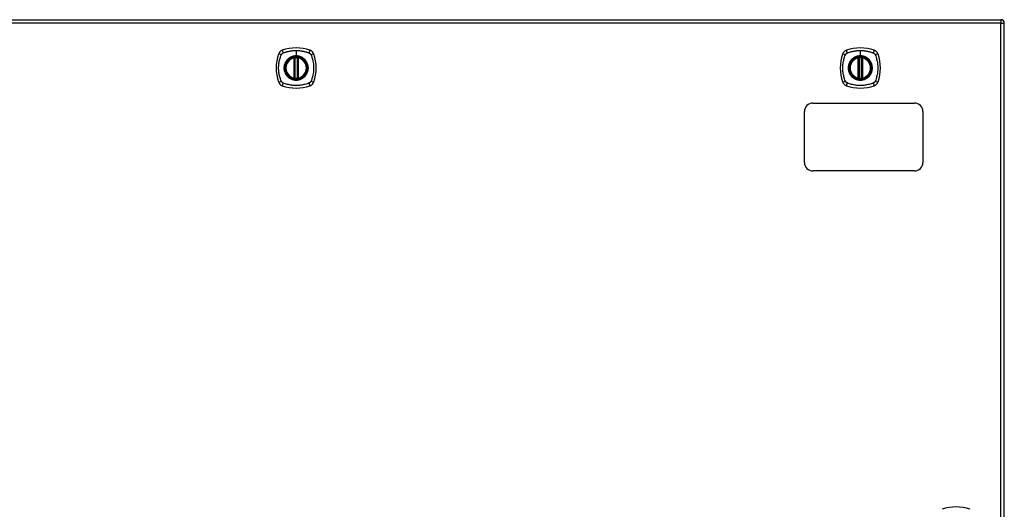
# Model space of a CAD drawing. Header units: inches. Extents: x 12 to 399, y 35 to 188.
# Tile 172 of 191: x 142 to 171, y 115 to 130. Entities that reach past the tile are written whole.
import ezdxf

# ---------------------------------------------------------------- set-up
doc = ezdxf.new("R2010")
doc.units = ezdxf.units.IN
doc.header["$MEASUREMENT"] = 0
doc.layers.add('Visible Edges(ANSI)', color=7, linetype='Continuous', lineweight=25)
doc.layers.add('Visible Tangent Edges(ANSI)', color=7, linetype='Continuous', lineweight=25)

msp = doc.modelspace()

# ---------------------------------------------------------------- linework, layer by layer
at = {"layer": 'Visible Edges(ANSI)'}
for p, q in [((129.488, 129.667), (171.093, 129.667)), ((171.192, 99.848), (171.192, 129.568)), ((150.231, 127.951), (150.231, 128.536)), ((150.251, 127.946), (150.251, 128.54)), ((150.33, 128.54), (150.33, 127.946)), ((150.349, 128.536), (150.349, 127.951)), ((166.883, 127.951), (166.883, 128.536)), ((166.902, 127.946), (166.902, 128.54)), ((166.981, 128.54), (166.981, 127.946)), ((167.001, 128.536), (167.001, 127.951)), ((165.54, 127.208), (168.54, 127.208)), ((165.29, 125.458), (165.29, 126.958)), ((168.79, 126.958), (168.79, 125.458)), ((168.54, 125.208), (165.54, 125.208))]:
    msp.add_line(p, q, dxfattribs=at)
at = {"layer": 'Visible Edges(ANSI)', "flags": 128}
for points in [[(150.262, 128.555), (150.26, 128.555), (150.258, 128.555), (150.257, 128.554), (150.255, 128.554), (150.254, 128.554), (150.252, 128.554), (150.251, 128.554), (150.249, 128.554), (150.248, 128.553), (150.247, 128.553), (150.245, 128.553), (150.244, 128.553), (150.243, 128.553), (150.242, 128.552), (150.241, 128.552), (150.24, 128.552), (150.24, 128.552), (150.239, 128.552), (150.238, 128.552), (150.238, 128.552), (150.238, 128.552), (150.237, 128.552), (150.237, 128.552), (150.237, 128.552)], [(150.343, 128.552), (150.343, 128.552), (150.343, 128.552), (150.343, 128.552), (150.343, 128.552), (150.342, 128.552), (150.342, 128.552), (150.341, 128.552), (150.34, 128.552), (150.339, 128.552), (150.338, 128.552), (150.337, 128.553), (150.336, 128.553), (150.335, 128.553), (150.334, 128.553), (150.332, 128.553), (150.331, 128.554), (150.33, 128.554), (150.328, 128.554), (150.327, 128.554), (150.325, 128.554), (150.324, 128.554), (150.322, 128.555), (150.32, 128.555), (150.319, 128.555)], [(166.913, 128.555), (166.911, 128.555), (166.91, 128.555), (166.908, 128.554), (166.907, 128.554), (166.905, 128.554), (166.904, 128.554), (166.902, 128.554), (166.901, 128.554), (166.899, 128.553), (166.898, 128.553), (166.897, 128.553), (166.896, 128.553), (166.895, 128.553), (166.894, 128.552), (166.893, 128.552), (166.892, 128.552), (166.891, 128.552), (166.89, 128.552), (166.89, 128.552), (166.889, 128.552), (166.889, 128.552), (166.889, 128.552), (166.889, 128.552), (166.889, 128.552)], [(166.995, 128.552), (166.995, 128.552), (166.995, 128.552), (166.994, 128.552), (166.994, 128.552), (166.994, 128.552), (166.993, 128.552), (166.992, 128.552), (166.992, 128.552), (166.991, 128.552), (166.99, 128.552), (166.989, 128.553), (166.988, 128.553), (166.987, 128.553), (166.985, 128.553), (166.984, 128.553), (166.983, 128.554), (166.981, 128.554), (166.98, 128.554), (166.978, 128.554), (166.977, 128.554), (166.975, 128.554), (166.974, 128.555), (166.972, 128.555), (166.97, 128.555)], [(150.237, 127.935), (150.237, 127.935), (150.237, 127.935), (150.238, 127.935), (150.238, 127.935), (150.238, 127.935), (150.239, 127.934), (150.24, 127.934), (150.24, 127.934), (150.241, 127.934), (150.242, 127.934), (150.243, 127.934), (150.244, 127.934), (150.245, 127.933), (150.247, 127.933), (150.248, 127.933), (150.249, 127.933), (150.251, 127.933), (150.252, 127.933), (150.254, 127.932), (150.255, 127.932), (150.257, 127.932), (150.258, 127.932), (150.26, 127.932), (150.262, 127.932)], [(150.319, 127.932), (150.32, 127.932), (150.322, 127.932), (150.324, 127.932), (150.325, 127.932), (150.327, 127.932), (150.328, 127.933), (150.33, 127.933), (150.331, 127.933), (150.332, 127.933), (150.334, 127.933), (150.335, 127.933), (150.336, 127.934), (150.337, 127.934), (150.338, 127.934), (150.339, 127.934), (150.34, 127.934), (150.341, 127.934), (150.342, 127.934), (150.342, 127.935), (150.343, 127.935), (150.343, 127.935), (150.343, 127.935), (150.343, 127.935), (150.343, 127.935)], [(166.889, 127.935), (166.889, 127.935), (166.889, 127.935), (166.889, 127.935), (166.889, 127.935), (166.89, 127.935), (166.89, 127.934), (166.891, 127.934), (166.892, 127.934), (166.893, 127.934), (166.894, 127.934), (166.895, 127.934), (166.896, 127.934), (166.897, 127.933), (166.898, 127.933), (166.899, 127.933), (166.901, 127.933), (166.902, 127.933), (166.904, 127.933), (166.905, 127.932), (166.907, 127.932), (166.908, 127.932), (166.91, 127.932), (166.911, 127.932), (166.913, 127.932)], [(166.97, 127.932), (166.972, 127.932), (166.974, 127.932), (166.975, 127.932), (166.977, 127.932), (166.978, 127.932), (166.98, 127.933), (166.981, 127.933), (166.983, 127.933), (166.984, 127.933), (166.985, 127.933), (166.987, 127.933), (166.988, 127.934), (166.989, 127.934), (166.99, 127.934), (166.991, 127.934), (166.992, 127.934), (166.992, 127.934), (166.993, 127.934), (166.994, 127.935), (166.994, 127.935), (166.994, 127.935), (166.995, 127.935), (166.995, 127.935), (166.995, 127.935)]]:
    msp.add_lwpolyline(points, dxfattribs=at)
at = {"layer": 'Visible Edges(ANSI)'}
for centre, radius in [((150.29, 128.243), 0.32), ((150.29, 128.243), 0.315), ((166.942, 128.243), 0.32), ((166.942, 128.243), 0.315)]:
    msp.add_circle(centre, radius, dxfattribs=at)
for centre, radius, start, end in [((171.093, 129.568), 0.099, 0, 90), ((149.935, 128.598), 0.177, 108.7722, 161.2278), ((150.29, 127.554), 1.28, 71.2278, 108.7722), ((150.645, 128.598), 0.177, 18.7722, 71.2278), ((166.587, 128.598), 0.177, 108.7722, 161.2278), ((166.942, 127.554), 1.28, 71.2278, 108.7722), ((167.296, 128.598), 0.177, 18.7722, 71.2278), ((150.979, 128.243), 1.28, 161.2278, 198.7722), ((150.29, 128.243), 0.313, 103.6344, 256.3656), ((150.29, 128.243), 0.313, 99.784, 103.6344), ((150.219, 128.536), 0.0118, 0, 103.6344), ((150.239, 128.54), 0.0118, 0, 99.784), ((150.29, 128.243), 0.313, 84.7499, 95.2501), ((150.341, 128.54), 0.0118, 80.216, 180), ((150.29, 128.243), 0.313, 76.3656, 80.216), ((150.361, 128.536), 0.0118, 76.3656, 180), ((150.29, 128.243), 0.313, 283.6344, 76.3656), ((149.601, 128.243), 1.28, 341.2278, 18.7722), ((167.631, 128.243), 1.28, 161.2278, 198.7722), ((166.942, 128.243), 0.313, 103.6344, 256.3656), ((166.942, 128.243), 0.313, 99.784, 103.6344), ((166.871, 128.536), 0.0118, 0, 103.6344), ((166.891, 128.54), 0.0118, 0, 99.784), ((166.942, 128.243), 0.313, 84.7499, 95.2501), ((166.993, 128.54), 0.0118, 80.216, 180), ((166.942, 128.243), 0.313, 76.3656, 80.216), ((167.013, 128.536), 0.0118, 76.3656, 180), ((166.942, 128.243), 0.313, 283.6344, 76.3656), ((166.253, 128.243), 1.28, 341.2278, 18.7722), ((150.219, 127.951), 0.0118, 256.3656, 0), ((150.29, 128.243), 0.313, 256.3656, 260.216), ((150.239, 127.946), 0.0118, 260.216, 0), ((150.29, 128.243), 0.313, 264.7499, 275.2501), ((150.341, 127.946), 0.0118, 180, 279.784), ((150.29, 128.243), 0.313, 279.784, 283.6344), ((150.361, 127.951), 0.0118, 180, 283.6344), ((166.871, 127.951), 0.0118, 256.3656, 0), ((166.942, 128.243), 0.313, 256.3656, 260.216), ((166.891, 127.946), 0.0118, 260.216, 0), ((166.942, 128.243), 0.313, 264.7499, 275.2501), ((166.993, 127.946), 0.0118, 180, 279.784), ((166.942, 128.243), 0.313, 279.784, 283.6344), ((167.013, 127.951), 0.0118, 180, 283.6344), ((149.935, 127.888), 0.177, 198.7722, 251.2278), ((150.29, 128.932), 1.28, 251.2278, 288.7722), ((150.645, 127.888), 0.177, 288.7722, 341.2278), ((166.587, 127.888), 0.177, 198.7722, 251.2278), ((166.942, 128.932), 1.28, 251.2278, 288.7722), ((167.296, 127.888), 0.177, 288.7722, 341.2278), ((165.54, 126.958), 0.25, 90, 180), ((168.54, 126.958), 0.25, 0, 90), ((165.54, 125.458), 0.25, 180, 270), ((168.54, 125.458), 0.25, 270, 0), ((169.768, 114.019), 1.28, 71.2278, 108.7722)]:
    msp.add_arc(centre, radius, start, end, dxfattribs=at)
at = {"layer": 'Visible Tangent Edges(ANSI)'}
for p, q in [((171.093, 129.667), (171.093, 129.568)), ((171.093, 129.568), (129.488, 129.568)), ((171.093, 129.568), (171.192, 129.568)), ((171.093, 99.848), (171.093, 129.568)), ((150.29, 128.76), (150.29, 128.6)), ((166.942, 128.76), (166.942, 128.6)), ((150.219, 128.536), (150.216, 128.547)), ((150.219, 128.536), (150.231, 128.536)), ((150.219, 128.536), (150.219, 127.951)), ((150.231, 128.536), (150.241, 128.536)), ((150.237, 128.552), (150.238, 128.546)), ((150.241, 128.54), (150.251, 128.54)), ((150.241, 127.951), (150.241, 128.536)), ((150.263, 128.543), (150.262, 128.555)), ((150.263, 127.943), (150.263, 128.543)), ((150.29, 128.595), (150.29, 128.6)), ((150.318, 128.543), (150.319, 128.555)), ((150.318, 128.543), (150.318, 127.943)), ((150.33, 128.54), (150.34, 128.54)), ((150.339, 128.536), (150.349, 128.536)), ((150.339, 128.536), (150.339, 127.951)), ((150.342, 128.546), (150.343, 128.552)), ((150.349, 128.536), (150.361, 128.536)), ((150.364, 128.547), (150.361, 128.536)), ((150.361, 127.951), (150.361, 128.536)), ((166.871, 128.536), (166.868, 128.547)), ((166.871, 128.536), (166.883, 128.536)), ((166.871, 128.536), (166.871, 127.951)), ((166.883, 128.536), (166.892, 128.536)), ((166.889, 128.552), (166.89, 128.546)), ((166.892, 128.54), (166.902, 128.54)), ((166.892, 127.951), (166.892, 128.536)), ((166.914, 128.543), (166.913, 128.555)), ((166.914, 127.943), (166.914, 128.543)), ((166.942, 128.595), (166.942, 128.6)), ((166.969, 128.543), (166.97, 128.555)), ((166.969, 128.543), (166.969, 127.943)), ((166.981, 128.54), (166.991, 128.54)), ((166.991, 128.536), (167.001, 128.536)), ((166.991, 128.536), (166.991, 127.951)), ((166.994, 128.546), (166.995, 128.552)), ((167.001, 128.536), (167.013, 128.536)), ((167.015, 128.547), (167.013, 128.536)), ((167.013, 127.951), (167.013, 128.536)), ((150.216, 127.939), (150.219, 127.951)), ((150.231, 127.951), (150.219, 127.951)), ((150.241, 127.951), (150.231, 127.951)), ((150.238, 127.941), (150.237, 127.935)), ((150.251, 127.946), (150.241, 127.946)), ((150.262, 127.932), (150.263, 127.943)), ((150.319, 127.932), (150.318, 127.943)), ((150.34, 127.946), (150.33, 127.946)), ((150.349, 127.951), (150.339, 127.951)), ((150.343, 127.935), (150.342, 127.941)), ((150.361, 127.951), (150.349, 127.951)), ((150.361, 127.951), (150.364, 127.939)), ((166.868, 127.939), (166.871, 127.951)), ((166.883, 127.951), (166.871, 127.951)), ((166.892, 127.951), (166.883, 127.951)), ((166.89, 127.941), (166.889, 127.935)), ((166.902, 127.946), (166.892, 127.946)), ((166.913, 127.932), (166.914, 127.943)), ((166.97, 127.932), (166.969, 127.943)), ((166.991, 127.946), (166.981, 127.946)), ((167.001, 127.951), (166.991, 127.951)), ((166.995, 127.935), (166.994, 127.941)), ((167.013, 127.951), (167.001, 127.951)), ((167.013, 127.951), (167.015, 127.939))]:
    msp.add_line(p, q, dxfattribs=at)
at = {"layer": 'Visible Tangent Edges(ANSI)', "flags": 128}
for points in [[(149.902, 128.683), (149.92, 128.691), (149.935, 128.697), (149.951, 128.702), (149.966, 128.707), (149.982, 128.712), (149.998, 128.717), (150.013, 128.722), (150.029, 128.726), (150.045, 128.73), (150.061, 128.734), (150.077, 128.737), (150.094, 128.74), (150.11, 128.744), (150.126, 128.746), (150.142, 128.749), (150.159, 128.751), (150.175, 128.753), (150.191, 128.755), (150.208, 128.756), (150.224, 128.758), (150.241, 128.759), (150.257, 128.759), (150.274, 128.76), (150.29, 128.76)], [(150.29, 128.76), (150.307, 128.76), (150.323, 128.759), (150.34, 128.759), (150.356, 128.758), (150.373, 128.756), (150.389, 128.755), (150.406, 128.753), (150.422, 128.751), (150.438, 128.749), (150.455, 128.746), (150.471, 128.743), (150.487, 128.74), (150.503, 128.737), (150.519, 128.734), (150.535, 128.73), (150.551, 128.726), (150.567, 128.722), (150.583, 128.717), (150.599, 128.712), (150.614, 128.707), (150.63, 128.702), (150.645, 128.697), (150.661, 128.691), (150.679, 128.683)], [(166.553, 128.683), (166.571, 128.691), (166.587, 128.697), (166.602, 128.702), (166.618, 128.707), (166.633, 128.712), (166.649, 128.717), (166.665, 128.722), (166.681, 128.726), (166.697, 128.73), (166.713, 128.734), (166.729, 128.737), (166.745, 128.74), (166.761, 128.744), (166.778, 128.746), (166.794, 128.749), (166.81, 128.751), (166.826, 128.753), (166.843, 128.755), (166.859, 128.756), (166.876, 128.758), (166.892, 128.759), (166.909, 128.759), (166.925, 128.76), (166.942, 128.76)], [(166.942, 128.76), (166.958, 128.76), (166.975, 128.759), (166.991, 128.759), (167.008, 128.758), (167.024, 128.756), (167.041, 128.755), (167.057, 128.753), (167.073, 128.751), (167.09, 128.749), (167.106, 128.746), (167.122, 128.743), (167.138, 128.74), (167.155, 128.737), (167.171, 128.734), (167.187, 128.73), (167.203, 128.726), (167.219, 128.722), (167.234, 128.717), (167.25, 128.712), (167.266, 128.707), (167.281, 128.702), (167.297, 128.697), (167.312, 128.691), (167.33, 128.683)], [(149.85, 127.855), (149.836, 127.888), (149.826, 127.919), (149.816, 127.951), (149.808, 127.982), (149.8, 128.014), (149.793, 128.046), (149.787, 128.079), (149.782, 128.111), (149.779, 128.144), (149.776, 128.177), (149.774, 128.21), (149.774, 128.243), (149.774, 128.276), (149.776, 128.309), (149.779, 128.342), (149.782, 128.375), (149.787, 128.407), (149.793, 128.44), (149.8, 128.472), (149.808, 128.504), (149.816, 128.536), (149.826, 128.567), (149.836, 128.598), (149.85, 128.632)], [(149.85, 128.632), (149.851, 128.633), (149.852, 128.635), (149.852, 128.636), (149.853, 128.637), (149.854, 128.639), (149.855, 128.64), (149.855, 128.641), (149.856, 128.643), (149.857, 128.644), (149.858, 128.645), (149.859, 128.647), (149.86, 128.648), (149.86, 128.649), (149.861, 128.65), (149.862, 128.652), (149.863, 128.653), (149.864, 128.654), (149.865, 128.655), (149.866, 128.656), (149.867, 128.657), (149.868, 128.659), (149.869, 128.66), (149.87, 128.661), (149.871, 128.662)], [(149.871, 128.662), (149.873, 128.663), (149.874, 128.664), (149.875, 128.665), (149.876, 128.666), (149.877, 128.667), (149.878, 128.668), (149.879, 128.669), (149.881, 128.67), (149.882, 128.671), (149.883, 128.672), (149.884, 128.673), (149.886, 128.674), (149.887, 128.675), (149.888, 128.676), (149.889, 128.676), (149.891, 128.677), (149.892, 128.678), (149.893, 128.679), (149.895, 128.68), (149.896, 128.68), (149.897, 128.681), (149.899, 128.682), (149.9, 128.682), (149.902, 128.683)], [(150.016, 128.471), (150.003, 128.455), (149.991, 128.438), (149.981, 128.42), (149.971, 128.402), (149.962, 128.383), (149.955, 128.364), (149.948, 128.345), (149.943, 128.325), (149.939, 128.305), (149.936, 128.284), (149.934, 128.264), (149.933, 128.243), (149.934, 128.222), (149.936, 128.202), (149.939, 128.182), (149.943, 128.161), (149.948, 128.141), (149.955, 128.122), (149.962, 128.103), (149.971, 128.084), (149.981, 128.066), (149.991, 128.049), (150.003, 128.032), (150.016, 128.016)], [(150.29, 128.595), (150.382, 128.583), (150.467, 128.548), (150.54, 128.492), (150.595, 128.419), (150.63, 128.334), (150.642, 128.243), (150.63, 128.152), (150.595, 128.067), (150.539, 127.994), (150.466, 127.938), (150.381, 127.903), (150.29, 127.891), (150.199, 127.903), (150.114, 127.938), (150.041, 127.994), (149.985, 128.067), (149.95, 128.152), (149.938, 128.243), (149.95, 128.335), (149.985, 128.42), (150.041, 128.493), (150.114, 128.548), (150.199, 128.583), (150.29, 128.595)], [(150.063, 128.518), (150.061, 128.516), (150.058, 128.514), (150.056, 128.512), (150.054, 128.511), (150.052, 128.509), (150.05, 128.507), (150.048, 128.505), (150.046, 128.503), (150.044, 128.501), (150.042, 128.499), (150.04, 128.497), (150.038, 128.495), (150.036, 128.493), (150.034, 128.491), (150.032, 128.489), (150.03, 128.487), (150.028, 128.485), (150.027, 128.483), (150.025, 128.481), (150.023, 128.479), (150.021, 128.477), (150.019, 128.475), (150.017, 128.473), (150.016, 128.471)], [(150.29, 128.6), (150.28, 128.6), (150.27, 128.599), (150.259, 128.599), (150.249, 128.598), (150.239, 128.596), (150.229, 128.595), (150.219, 128.593), (150.209, 128.591), (150.199, 128.588), (150.189, 128.585), (150.179, 128.582), (150.169, 128.579), (150.16, 128.575), (150.15, 128.571), (150.141, 128.567), (150.131, 128.563), (150.122, 128.558), (150.113, 128.553), (150.104, 128.548), (150.096, 128.542), (150.087, 128.536), (150.079, 128.53), (150.071, 128.524), (150.063, 128.518)], [(150.238, 128.546), (150.237, 128.546), (150.237, 128.546), (150.236, 128.547), (150.235, 128.547), (150.234, 128.547), (150.233, 128.548), (150.232, 128.548), (150.231, 128.548), (150.231, 128.548), (150.23, 128.548), (150.229, 128.548), (150.228, 128.548), (150.227, 128.548), (150.226, 128.548), (150.225, 128.548), (150.224, 128.548), (150.223, 128.548), (150.222, 128.548), (150.221, 128.548), (150.22, 128.548), (150.219, 128.548), (150.218, 128.548), (150.217, 128.548), (150.216, 128.547)], [(150.241, 128.54), (150.241, 128.54), (150.241, 128.541), (150.241, 128.541), (150.241, 128.541), (150.24, 128.541), (150.24, 128.542), (150.24, 128.542), (150.24, 128.542), (150.24, 128.542), (150.24, 128.543), (150.24, 128.543), (150.24, 128.543), (150.24, 128.543), (150.24, 128.544), (150.239, 128.544), (150.239, 128.544), (150.239, 128.544), (150.239, 128.544), (150.239, 128.545), (150.239, 128.545), (150.239, 128.545), (150.238, 128.545), (150.238, 128.545), (150.238, 128.546)], [(150.241, 128.536), (150.241, 128.536), (150.241, 128.536), (150.241, 128.536), (150.241, 128.537), (150.241, 128.537), (150.241, 128.537), (150.241, 128.537), (150.241, 128.537), (150.241, 128.537), (150.241, 128.538), (150.241, 128.538), (150.241, 128.538), (150.241, 128.538), (150.241, 128.538), (150.241, 128.538), (150.241, 128.539), (150.241, 128.539), (150.241, 128.539), (150.241, 128.539), (150.241, 128.539), (150.241, 128.539), (150.241, 128.54), (150.241, 128.54), (150.241, 128.54)], [(150.251, 128.54), (150.251, 128.54), (150.251, 128.54), (150.251, 128.54), (150.251, 128.54), (150.251, 128.54), (150.252, 128.54), (150.252, 128.54), (150.252, 128.541), (150.253, 128.541), (150.253, 128.541), (150.254, 128.541), (150.254, 128.541), (150.255, 128.541), (150.255, 128.541), (150.256, 128.542), (150.257, 128.542), (150.257, 128.542), (150.258, 128.542), (150.259, 128.542), (150.26, 128.542), (150.26, 128.543), (150.261, 128.543), (150.262, 128.543), (150.263, 128.543)], [(150.518, 128.518), (150.51, 128.524), (150.502, 128.531), (150.493, 128.536), (150.485, 128.542), (150.476, 128.548), (150.467, 128.553), (150.458, 128.558), (150.449, 128.563), (150.44, 128.567), (150.43, 128.571), (150.421, 128.575), (150.411, 128.579), (150.401, 128.582), (150.392, 128.585), (150.382, 128.588), (150.372, 128.591), (150.362, 128.593), (150.352, 128.595), (150.341, 128.596), (150.331, 128.598), (150.321, 128.599), (150.311, 128.599), (150.3, 128.6), (150.29, 128.6)], [(150.318, 128.543), (150.319, 128.543), (150.319, 128.543), (150.32, 128.543), (150.321, 128.542), (150.322, 128.542), (150.322, 128.542), (150.323, 128.542), (150.324, 128.542), (150.324, 128.542), (150.325, 128.541), (150.326, 128.541), (150.326, 128.541), (150.327, 128.541), (150.327, 128.541), (150.328, 128.541), (150.328, 128.541), (150.328, 128.54), (150.329, 128.54), (150.329, 128.54), (150.329, 128.54), (150.329, 128.54), (150.329, 128.54), (150.33, 128.54), (150.33, 128.54)], [(150.34, 128.54), (150.34, 128.54), (150.34, 128.54), (150.34, 128.539), (150.34, 128.539), (150.34, 128.539), (150.34, 128.539), (150.34, 128.539), (150.34, 128.539), (150.34, 128.538), (150.34, 128.538), (150.34, 128.538), (150.339, 128.538), (150.339, 128.538), (150.339, 128.538), (150.339, 128.537), (150.339, 128.537), (150.339, 128.537), (150.339, 128.537), (150.339, 128.537), (150.339, 128.537), (150.339, 128.536), (150.339, 128.536), (150.339, 128.536), (150.339, 128.536)], [(150.342, 128.546), (150.342, 128.545), (150.342, 128.545), (150.342, 128.545), (150.342, 128.545), (150.342, 128.545), (150.341, 128.544), (150.341, 128.544), (150.341, 128.544), (150.341, 128.544), (150.341, 128.544), (150.341, 128.543), (150.341, 128.543), (150.341, 128.543), (150.34, 128.543), (150.34, 128.542), (150.34, 128.542), (150.34, 128.542), (150.34, 128.542), (150.34, 128.541), (150.34, 128.541), (150.34, 128.541), (150.34, 128.541), (150.34, 128.54), (150.34, 128.54)], [(150.364, 128.547), (150.363, 128.548), (150.362, 128.548), (150.361, 128.548), (150.36, 128.548), (150.359, 128.548), (150.358, 128.548), (150.357, 128.548), (150.356, 128.548), (150.355, 128.548), (150.355, 128.548), (150.354, 128.548), (150.353, 128.548), (150.352, 128.548), (150.351, 128.548), (150.35, 128.548), (150.349, 128.548), (150.348, 128.548), (150.347, 128.548), (150.346, 128.547), (150.345, 128.547), (150.345, 128.547), (150.344, 128.546), (150.343, 128.546), (150.342, 128.546)], [(150.565, 128.471), (150.563, 128.473), (150.561, 128.475), (150.559, 128.477), (150.558, 128.479), (150.556, 128.481), (150.554, 128.483), (150.552, 128.485), (150.55, 128.487), (150.548, 128.489), (150.546, 128.491), (150.544, 128.493), (150.542, 128.495), (150.54, 128.497), (150.538, 128.499), (150.536, 128.501), (150.534, 128.503), (150.532, 128.505), (150.53, 128.507), (150.528, 128.509), (150.526, 128.511), (150.524, 128.512), (150.522, 128.514), (150.52, 128.516), (150.518, 128.518)], [(150.565, 128.016), (150.577, 128.032), (150.589, 128.049), (150.6, 128.066), (150.61, 128.084), (150.618, 128.103), (150.626, 128.122), (150.632, 128.142), (150.638, 128.162), (150.642, 128.182), (150.645, 128.202), (150.646, 128.223), (150.647, 128.243), (150.646, 128.264), (150.645, 128.284), (150.642, 128.305), (150.638, 128.325), (150.632, 128.345), (150.626, 128.364), (150.618, 128.383), (150.61, 128.402), (150.6, 128.42), (150.589, 128.438), (150.577, 128.455), (150.565, 128.471)], [(150.679, 128.683), (150.682, 128.682), (150.684, 128.68), (150.687, 128.679), (150.69, 128.677), (150.692, 128.676), (150.695, 128.674), (150.697, 128.672), (150.7, 128.67), (150.702, 128.668), (150.704, 128.666), (150.707, 128.664), (150.709, 128.662), (150.711, 128.66), (150.713, 128.658), (150.715, 128.655), (150.717, 128.653), (150.719, 128.65), (150.721, 128.648), (150.723, 128.645), (150.724, 128.643), (150.726, 128.64), (150.727, 128.637), (150.729, 128.635), (150.73, 128.632)], [(150.73, 128.632), (150.744, 128.598), (150.754, 128.567), (150.764, 128.536), (150.773, 128.504), (150.781, 128.472), (150.787, 128.44), (150.793, 128.407), (150.798, 128.375), (150.802, 128.342), (150.805, 128.309), (150.806, 128.276), (150.807, 128.243), (150.806, 128.21), (150.805, 128.177), (150.802, 128.144), (150.798, 128.111), (150.793, 128.079), (150.787, 128.046), (150.781, 128.014), (150.773, 127.982), (150.764, 127.951), (150.754, 127.919), (150.744, 127.888), (150.73, 127.855)], [(166.502, 127.855), (166.488, 127.888), (166.477, 127.919), (166.468, 127.951), (166.459, 127.982), (166.451, 128.014), (166.444, 128.046), (166.439, 128.079), (166.434, 128.111), (166.43, 128.144), (166.427, 128.177), (166.426, 128.21), (166.425, 128.243), (166.426, 128.276), (166.427, 128.309), (166.43, 128.342), (166.434, 128.375), (166.439, 128.407), (166.444, 128.44), (166.451, 128.472), (166.459, 128.504), (166.468, 128.536), (166.477, 128.567), (166.488, 128.598), (166.502, 128.632)], [(166.502, 128.632), (166.502, 128.633), (166.503, 128.635), (166.504, 128.636), (166.505, 128.637), (166.505, 128.639), (166.506, 128.64), (166.507, 128.641), (166.508, 128.643), (166.508, 128.644), (166.509, 128.645), (166.51, 128.647), (166.511, 128.648), (166.512, 128.649), (166.513, 128.65), (166.514, 128.652), (166.515, 128.653), (166.516, 128.654), (166.517, 128.655), (166.518, 128.656), (166.519, 128.657), (166.52, 128.659), (166.521, 128.66), (166.522, 128.661), (166.523, 128.662)], [(166.523, 128.662), (166.524, 128.663), (166.525, 128.664), (166.526, 128.665), (166.527, 128.666), (166.529, 128.667), (166.53, 128.668), (166.531, 128.669), (166.532, 128.67), (166.533, 128.671), (166.535, 128.672), (166.536, 128.673), (166.537, 128.674), (166.538, 128.675), (166.54, 128.676), (166.541, 128.676), (166.542, 128.677), (166.544, 128.678), (166.545, 128.679), (166.546, 128.68), (166.548, 128.68), (166.549, 128.681), (166.55, 128.682), (166.552, 128.682), (166.553, 128.683)], [(166.667, 128.471), (166.654, 128.455), (166.643, 128.438), (166.632, 128.42), (166.622, 128.402), (166.614, 128.383), (166.606, 128.364), (166.6, 128.345), (166.594, 128.325), (166.59, 128.305), (166.587, 128.284), (166.585, 128.264), (166.585, 128.243), (166.585, 128.222), (166.587, 128.202), (166.59, 128.182), (166.594, 128.161), (166.6, 128.141), (166.606, 128.122), (166.614, 128.103), (166.622, 128.084), (166.632, 128.066), (166.643, 128.049), (166.654, 128.032), (166.667, 128.016)], [(166.942, 128.595), (167.033, 128.583), (167.118, 128.548), (167.191, 128.492), (167.247, 128.419), (167.282, 128.334), (167.294, 128.243), (167.282, 128.152), (167.246, 128.067), (167.191, 127.994), (167.118, 127.938), (167.033, 127.903), (166.942, 127.891), (166.85, 127.903), (166.765, 127.938), (166.692, 127.994), (166.637, 128.067), (166.602, 128.152), (166.59, 128.243), (166.602, 128.335), (166.637, 128.42), (166.693, 128.493), (166.766, 128.548), (166.851, 128.583), (166.942, 128.595)], [(166.714, 128.518), (166.712, 128.516), (166.71, 128.514), (166.708, 128.512), (166.706, 128.511), (166.704, 128.509), (166.702, 128.507), (166.7, 128.505), (166.698, 128.503), (166.695, 128.501), (166.693, 128.499), (166.692, 128.497), (166.69, 128.495), (166.688, 128.493), (166.686, 128.491), (166.684, 128.489), (166.682, 128.487), (166.68, 128.485), (166.678, 128.483), (166.676, 128.481), (166.674, 128.479), (166.672, 128.477), (166.671, 128.475), (166.669, 128.473), (166.667, 128.471)], [(166.942, 128.6), (166.931, 128.6), (166.921, 128.599), (166.911, 128.599), (166.901, 128.598), (166.89, 128.596), (166.88, 128.595), (166.87, 128.593), (166.86, 128.591), (166.85, 128.588), (166.84, 128.585), (166.83, 128.582), (166.821, 128.579), (166.811, 128.575), (166.802, 128.571), (166.792, 128.567), (166.783, 128.563), (166.774, 128.558), (166.765, 128.553), (166.756, 128.548), (166.747, 128.542), (166.739, 128.536), (166.73, 128.53), (166.722, 128.524), (166.714, 128.518)], [(166.89, 128.546), (166.889, 128.546), (166.888, 128.546), (166.887, 128.547), (166.886, 128.547), (166.886, 128.547), (166.885, 128.548), (166.884, 128.548), (166.883, 128.548), (166.882, 128.548), (166.881, 128.548), (166.88, 128.548), (166.879, 128.548), (166.878, 128.548), (166.877, 128.548), (166.876, 128.548), (166.876, 128.548), (166.875, 128.548), (166.874, 128.548), (166.873, 128.548), (166.872, 128.548), (166.871, 128.548), (166.87, 128.548), (166.869, 128.548), (166.868, 128.547)], [(166.892, 128.54), (166.892, 128.54), (166.892, 128.541), (166.892, 128.541), (166.892, 128.541), (166.892, 128.541), (166.892, 128.542), (166.892, 128.542), (166.892, 128.542), (166.892, 128.542), (166.891, 128.543), (166.891, 128.543), (166.891, 128.543), (166.891, 128.543), (166.891, 128.544), (166.891, 128.544), (166.891, 128.544), (166.891, 128.544), (166.89, 128.544), (166.89, 128.545), (166.89, 128.545), (166.89, 128.545), (166.89, 128.545), (166.89, 128.545), (166.89, 128.546)], [(166.892, 128.536), (166.892, 128.536), (166.892, 128.536), (166.892, 128.536), (166.892, 128.537), (166.892, 128.537), (166.892, 128.537), (166.892, 128.537), (166.892, 128.537), (166.892, 128.537), (166.892, 128.538), (166.892, 128.538), (166.892, 128.538), (166.892, 128.538), (166.892, 128.538), (166.892, 128.538), (166.892, 128.539), (166.892, 128.539), (166.892, 128.539), (166.892, 128.539), (166.892, 128.539), (166.892, 128.539), (166.892, 128.54), (166.892, 128.54), (166.892, 128.54)], [(166.902, 128.54), (166.902, 128.54), (166.902, 128.54), (166.903, 128.54), (166.903, 128.54), (166.903, 128.54), (166.903, 128.54), (166.904, 128.54), (166.904, 128.541), (166.904, 128.541), (166.905, 128.541), (166.905, 128.541), (166.906, 128.541), (166.906, 128.541), (166.907, 128.541), (166.908, 128.542), (166.908, 128.542), (166.909, 128.542), (166.91, 128.542), (166.91, 128.542), (166.911, 128.542), (166.912, 128.543), (166.913, 128.543), (166.913, 128.543), (166.914, 128.543)], [(167.169, 128.518), (167.161, 128.524), (167.153, 128.531), (167.145, 128.536), (167.136, 128.542), (167.127, 128.548), (167.119, 128.553), (167.11, 128.558), (167.1, 128.563), (167.091, 128.567), (167.082, 128.571), (167.072, 128.575), (167.063, 128.579), (167.053, 128.582), (167.043, 128.585), (167.033, 128.588), (167.023, 128.591), (167.013, 128.593), (167.003, 128.595), (166.993, 128.596), (166.983, 128.598), (166.972, 128.599), (166.962, 128.599), (166.952, 128.6), (166.942, 128.6)], [(166.969, 128.543), (166.97, 128.543), (166.971, 128.543), (166.972, 128.543), (166.972, 128.542), (166.973, 128.542), (166.974, 128.542), (166.974, 128.542), (166.975, 128.542), (166.976, 128.542), (166.976, 128.541), (166.977, 128.541), (166.978, 128.541), (166.978, 128.541), (166.979, 128.541), (166.979, 128.541), (166.979, 128.541), (166.98, 128.54), (166.98, 128.54), (166.98, 128.54), (166.981, 128.54), (166.981, 128.54), (166.981, 128.54), (166.981, 128.54), (166.981, 128.54)], [(166.994, 128.546), (166.994, 128.545), (166.994, 128.545), (166.993, 128.545), (166.993, 128.545), (166.993, 128.545), (166.993, 128.544), (166.993, 128.544), (166.993, 128.544), (166.993, 128.544), (166.992, 128.544), (166.992, 128.543), (166.992, 128.543), (166.992, 128.543), (166.992, 128.543), (166.992, 128.542), (166.992, 128.542), (166.992, 128.542), (166.992, 128.542), (166.991, 128.541), (166.991, 128.541), (166.991, 128.541), (166.991, 128.541), (166.991, 128.54), (166.991, 128.54)], [(166.991, 128.54), (166.991, 128.54), (166.991, 128.54), (166.991, 128.539), (166.991, 128.539), (166.991, 128.539), (166.991, 128.539), (166.991, 128.539), (166.991, 128.539), (166.991, 128.538), (166.991, 128.538), (166.991, 128.538), (166.991, 128.538), (166.991, 128.538), (166.991, 128.538), (166.991, 128.537), (166.991, 128.537), (166.991, 128.537), (166.991, 128.537), (166.991, 128.537), (166.991, 128.537), (166.991, 128.536), (166.991, 128.536), (166.991, 128.536), (166.991, 128.536)], [(167.015, 128.547), (167.015, 128.548), (167.014, 128.548), (167.013, 128.548), (167.012, 128.548), (167.011, 128.548), (167.01, 128.548), (167.009, 128.548), (167.008, 128.548), (167.007, 128.548), (167.006, 128.548), (167.005, 128.548), (167.004, 128.548), (167.003, 128.548), (167.002, 128.548), (167.001, 128.548), (167, 128.548), (167, 128.548), (166.999, 128.548), (166.998, 128.547), (166.997, 128.547), (166.996, 128.547), (166.995, 128.546), (166.995, 128.546), (166.994, 128.546)], [(167.216, 128.471), (167.215, 128.473), (167.213, 128.475), (167.211, 128.477), (167.209, 128.479), (167.207, 128.481), (167.205, 128.483), (167.204, 128.485), (167.202, 128.487), (167.2, 128.489), (167.198, 128.491), (167.196, 128.493), (167.194, 128.495), (167.192, 128.497), (167.19, 128.499), (167.188, 128.501), (167.186, 128.503), (167.184, 128.505), (167.182, 128.507), (167.18, 128.509), (167.178, 128.511), (167.176, 128.512), (167.174, 128.514), (167.171, 128.516), (167.169, 128.518)], [(167.216, 128.016), (167.229, 128.032), (167.241, 128.049), (167.251, 128.066), (167.261, 128.084), (167.27, 128.103), (167.277, 128.122), (167.284, 128.142), (167.289, 128.162), (167.293, 128.182), (167.296, 128.202), (167.298, 128.223), (167.299, 128.243), (167.298, 128.264), (167.296, 128.284), (167.293, 128.305), (167.289, 128.325), (167.284, 128.345), (167.277, 128.364), (167.27, 128.383), (167.261, 128.402), (167.251, 128.42), (167.241, 128.438), (167.229, 128.455), (167.216, 128.471)], [(167.33, 128.683), (167.333, 128.682), (167.336, 128.68), (167.338, 128.679), (167.341, 128.677), (167.344, 128.676), (167.346, 128.674), (167.349, 128.672), (167.351, 128.67), (167.354, 128.668), (167.356, 128.666), (167.358, 128.664), (167.36, 128.662), (167.363, 128.66), (167.365, 128.658), (167.367, 128.655), (167.369, 128.653), (167.371, 128.65), (167.372, 128.648), (167.374, 128.645), (167.376, 128.643), (167.377, 128.64), (167.379, 128.637), (167.38, 128.635), (167.382, 128.632)], [(167.382, 128.632), (167.395, 128.598), (167.406, 128.567), (167.416, 128.536), (167.424, 128.504), (167.432, 128.472), (167.439, 128.44), (167.445, 128.407), (167.45, 128.375), (167.453, 128.342), (167.456, 128.309), (167.458, 128.276), (167.458, 128.243), (167.458, 128.21), (167.456, 128.177), (167.453, 128.144), (167.45, 128.111), (167.445, 128.079), (167.439, 128.046), (167.432, 128.014), (167.424, 127.982), (167.416, 127.951), (167.406, 127.919), (167.395, 127.888), (167.382, 127.855)], [(150.016, 128.016), (150.017, 128.014), (150.019, 128.011), (150.021, 128.009), (150.023, 128.007), (150.025, 128.005), (150.027, 128.003), (150.028, 128.001), (150.03, 127.999), (150.032, 127.997), (150.034, 127.995), (150.036, 127.993), (150.038, 127.991), (150.04, 127.989), (150.042, 127.987), (150.044, 127.985), (150.046, 127.983), (150.048, 127.981), (150.05, 127.98), (150.052, 127.978), (150.054, 127.976), (150.056, 127.974), (150.058, 127.972), (150.061, 127.97), (150.063, 127.969)], [(150.063, 127.969), (150.079, 127.956), (150.096, 127.944), (150.113, 127.934), (150.131, 127.924), (150.15, 127.915), (150.169, 127.908), (150.189, 127.901), (150.209, 127.896), (150.229, 127.892), (150.249, 127.889), (150.27, 127.887), (150.29, 127.886), (150.311, 127.887), (150.331, 127.889), (150.352, 127.892), (150.372, 127.896), (150.392, 127.901), (150.411, 127.908), (150.431, 127.915), (150.449, 127.924), (150.467, 127.934), (150.485, 127.944), (150.502, 127.956), (150.518, 127.969)], [(150.216, 127.939), (150.217, 127.939), (150.218, 127.939), (150.219, 127.938), (150.22, 127.938), (150.221, 127.938), (150.222, 127.938), (150.223, 127.938), (150.224, 127.938), (150.225, 127.938), (150.226, 127.938), (150.227, 127.938), (150.228, 127.938), (150.229, 127.938), (150.23, 127.938), (150.231, 127.938), (150.231, 127.938), (150.232, 127.939), (150.233, 127.939), (150.234, 127.939), (150.235, 127.939), (150.236, 127.94), (150.237, 127.94), (150.237, 127.94), (150.238, 127.941)], [(150.238, 127.941), (150.238, 127.941), (150.238, 127.941), (150.239, 127.941), (150.239, 127.942), (150.239, 127.942), (150.239, 127.942), (150.239, 127.942), (150.239, 127.942), (150.239, 127.943), (150.24, 127.943), (150.24, 127.943), (150.24, 127.943), (150.24, 127.944), (150.24, 127.944), (150.24, 127.944), (150.24, 127.944), (150.24, 127.945), (150.24, 127.945), (150.24, 127.945), (150.241, 127.945), (150.241, 127.946), (150.241, 127.946), (150.241, 127.946), (150.241, 127.946)], [(150.241, 127.946), (150.241, 127.947), (150.241, 127.947), (150.241, 127.947), (150.241, 127.947), (150.241, 127.947), (150.241, 127.947), (150.241, 127.948), (150.241, 127.948), (150.241, 127.948), (150.241, 127.948), (150.241, 127.948), (150.241, 127.948), (150.241, 127.949), (150.241, 127.949), (150.241, 127.949), (150.241, 127.949), (150.241, 127.949), (150.241, 127.949), (150.241, 127.95), (150.241, 127.95), (150.241, 127.95), (150.241, 127.95), (150.241, 127.95), (150.241, 127.951)], [(150.263, 127.943), (150.262, 127.943), (150.261, 127.944), (150.26, 127.944), (150.26, 127.944), (150.259, 127.944), (150.258, 127.944), (150.257, 127.944), (150.257, 127.945), (150.256, 127.945), (150.255, 127.945), (150.255, 127.945), (150.254, 127.945), (150.254, 127.945), (150.253, 127.946), (150.253, 127.946), (150.252, 127.946), (150.252, 127.946), (150.252, 127.946), (150.251, 127.946), (150.251, 127.946), (150.251, 127.946), (150.251, 127.946), (150.251, 127.946), (150.251, 127.946)], [(150.33, 127.946), (150.33, 127.946), (150.329, 127.946), (150.329, 127.946), (150.329, 127.946), (150.329, 127.946), (150.329, 127.946), (150.328, 127.946), (150.328, 127.946), (150.328, 127.946), (150.327, 127.946), (150.327, 127.945), (150.326, 127.945), (150.326, 127.945), (150.325, 127.945), (150.324, 127.945), (150.324, 127.945), (150.323, 127.944), (150.322, 127.944), (150.322, 127.944), (150.321, 127.944), (150.32, 127.944), (150.319, 127.944), (150.319, 127.943), (150.318, 127.943)], [(150.339, 127.951), (150.339, 127.95), (150.339, 127.95), (150.339, 127.95), (150.339, 127.95), (150.339, 127.95), (150.339, 127.949), (150.339, 127.949), (150.339, 127.949), (150.339, 127.949), (150.339, 127.949), (150.339, 127.949), (150.339, 127.948), (150.34, 127.948), (150.34, 127.948), (150.34, 127.948), (150.34, 127.948), (150.34, 127.948), (150.34, 127.947), (150.34, 127.947), (150.34, 127.947), (150.34, 127.947), (150.34, 127.947), (150.34, 127.947), (150.34, 127.946)], [(150.34, 127.946), (150.34, 127.946), (150.34, 127.946), (150.34, 127.946), (150.34, 127.945), (150.34, 127.945), (150.34, 127.945), (150.34, 127.945), (150.34, 127.944), (150.34, 127.944), (150.34, 127.944), (150.341, 127.944), (150.341, 127.943), (150.341, 127.943), (150.341, 127.943), (150.341, 127.943), (150.341, 127.942), (150.341, 127.942), (150.341, 127.942), (150.342, 127.942), (150.342, 127.942), (150.342, 127.941), (150.342, 127.941), (150.342, 127.941), (150.342, 127.941)], [(150.342, 127.941), (150.343, 127.94), (150.344, 127.94), (150.345, 127.94), (150.345, 127.939), (150.346, 127.939), (150.347, 127.939), (150.348, 127.939), (150.349, 127.938), (150.35, 127.938), (150.351, 127.938), (150.352, 127.938), (150.353, 127.938), (150.354, 127.938), (150.355, 127.938), (150.355, 127.938), (150.356, 127.938), (150.357, 127.938), (150.358, 127.938), (150.359, 127.938), (150.36, 127.938), (150.361, 127.938), (150.362, 127.939), (150.363, 127.939), (150.364, 127.939)], [(150.518, 127.969), (150.52, 127.97), (150.522, 127.972), (150.524, 127.974), (150.526, 127.976), (150.528, 127.978), (150.53, 127.98), (150.532, 127.981), (150.534, 127.983), (150.536, 127.985), (150.538, 127.987), (150.54, 127.989), (150.542, 127.991), (150.544, 127.993), (150.546, 127.995), (150.548, 127.997), (150.55, 127.999), (150.552, 128.001), (150.554, 128.003), (150.556, 128.005), (150.558, 128.007), (150.559, 128.009), (150.561, 128.011), (150.563, 128.014), (150.565, 128.016)], [(166.667, 128.016), (166.669, 128.014), (166.671, 128.011), (166.672, 128.009), (166.674, 128.007), (166.676, 128.005), (166.678, 128.003), (166.68, 128.001), (166.682, 127.999), (166.684, 127.997), (166.686, 127.995), (166.688, 127.993), (166.69, 127.991), (166.692, 127.989), (166.693, 127.987), (166.695, 127.985), (166.698, 127.983), (166.7, 127.981), (166.702, 127.98), (166.704, 127.978), (166.706, 127.976), (166.708, 127.974), (166.71, 127.972), (166.712, 127.97), (166.714, 127.969)], [(166.714, 127.969), (166.73, 127.956), (166.747, 127.944), (166.765, 127.934), (166.783, 127.924), (166.802, 127.915), (166.821, 127.908), (166.84, 127.901), (166.86, 127.896), (166.88, 127.892), (166.901, 127.889), (166.921, 127.887), (166.942, 127.886), (166.962, 127.887), (166.983, 127.889), (167.003, 127.892), (167.023, 127.896), (167.043, 127.901), (167.063, 127.908), (167.082, 127.915), (167.101, 127.924), (167.119, 127.934), (167.136, 127.944), (167.153, 127.956), (167.169, 127.969)], [(166.868, 127.939), (166.869, 127.939), (166.87, 127.939), (166.871, 127.938), (166.872, 127.938), (166.873, 127.938), (166.874, 127.938), (166.875, 127.938), (166.876, 127.938), (166.876, 127.938), (166.877, 127.938), (166.878, 127.938), (166.879, 127.938), (166.88, 127.938), (166.881, 127.938), (166.882, 127.938), (166.883, 127.938), (166.884, 127.939), (166.885, 127.939), (166.886, 127.939), (166.886, 127.939), (166.887, 127.94), (166.888, 127.94), (166.889, 127.94), (166.89, 127.941)], [(166.89, 127.941), (166.89, 127.941), (166.89, 127.941), (166.89, 127.941), (166.89, 127.942), (166.89, 127.942), (166.89, 127.942), (166.891, 127.942), (166.891, 127.942), (166.891, 127.943), (166.891, 127.943), (166.891, 127.943), (166.891, 127.943), (166.891, 127.944), (166.891, 127.944), (166.892, 127.944), (166.892, 127.944), (166.892, 127.945), (166.892, 127.945), (166.892, 127.945), (166.892, 127.945), (166.892, 127.946), (166.892, 127.946), (166.892, 127.946), (166.892, 127.946)], [(166.892, 127.946), (166.892, 127.947), (166.892, 127.947), (166.892, 127.947), (166.892, 127.947), (166.892, 127.947), (166.892, 127.947), (166.892, 127.948), (166.892, 127.948), (166.892, 127.948), (166.892, 127.948), (166.892, 127.948), (166.892, 127.948), (166.892, 127.949), (166.892, 127.949), (166.892, 127.949), (166.892, 127.949), (166.892, 127.949), (166.892, 127.949), (166.892, 127.95), (166.892, 127.95), (166.892, 127.95), (166.892, 127.95), (166.892, 127.95), (166.892, 127.951)], [(166.914, 127.943), (166.913, 127.943), (166.913, 127.944), (166.912, 127.944), (166.911, 127.944), (166.91, 127.944), (166.91, 127.944), (166.909, 127.944), (166.908, 127.945), (166.908, 127.945), (166.907, 127.945), (166.906, 127.945), (166.906, 127.945), (166.905, 127.945), (166.905, 127.946), (166.904, 127.946), (166.904, 127.946), (166.904, 127.946), (166.903, 127.946), (166.903, 127.946), (166.903, 127.946), (166.903, 127.946), (166.902, 127.946), (166.902, 127.946), (166.902, 127.946)], [(166.981, 127.946), (166.981, 127.946), (166.981, 127.946), (166.981, 127.946), (166.981, 127.946), (166.98, 127.946), (166.98, 127.946), (166.98, 127.946), (166.979, 127.946), (166.979, 127.946), (166.979, 127.946), (166.978, 127.945), (166.978, 127.945), (166.977, 127.945), (166.976, 127.945), (166.976, 127.945), (166.975, 127.945), (166.974, 127.944), (166.974, 127.944), (166.973, 127.944), (166.972, 127.944), (166.972, 127.944), (166.971, 127.944), (166.97, 127.943), (166.969, 127.943)], [(166.991, 127.951), (166.991, 127.95), (166.991, 127.95), (166.991, 127.95), (166.991, 127.95), (166.991, 127.95), (166.991, 127.949), (166.991, 127.949), (166.991, 127.949), (166.991, 127.949), (166.991, 127.949), (166.991, 127.949), (166.991, 127.948), (166.991, 127.948), (166.991, 127.948), (166.991, 127.948), (166.991, 127.948), (166.991, 127.948), (166.991, 127.947), (166.991, 127.947), (166.991, 127.947), (166.991, 127.947), (166.991, 127.947), (166.991, 127.947), (166.991, 127.946)], [(166.991, 127.946), (166.991, 127.946), (166.991, 127.946), (166.991, 127.946), (166.991, 127.945), (166.991, 127.945), (166.992, 127.945), (166.992, 127.945), (166.992, 127.944), (166.992, 127.944), (166.992, 127.944), (166.992, 127.944), (166.992, 127.943), (166.992, 127.943), (166.992, 127.943), (166.993, 127.943), (166.993, 127.942), (166.993, 127.942), (166.993, 127.942), (166.993, 127.942), (166.993, 127.942), (166.993, 127.941), (166.994, 127.941), (166.994, 127.941), (166.994, 127.941)], [(166.994, 127.941), (166.995, 127.94), (166.995, 127.94), (166.996, 127.94), (166.997, 127.939), (166.998, 127.939), (166.999, 127.939), (167, 127.939), (167, 127.938), (167.001, 127.938), (167.002, 127.938), (167.003, 127.938), (167.004, 127.938), (167.005, 127.938), (167.006, 127.938), (167.007, 127.938), (167.008, 127.938), (167.009, 127.938), (167.01, 127.938), (167.011, 127.938), (167.012, 127.938), (167.013, 127.938), (167.014, 127.939), (167.015, 127.939), (167.015, 127.939)], [(167.169, 127.969), (167.171, 127.97), (167.174, 127.972), (167.176, 127.974), (167.178, 127.976), (167.18, 127.978), (167.182, 127.98), (167.184, 127.981), (167.186, 127.983), (167.188, 127.985), (167.19, 127.987), (167.192, 127.989), (167.194, 127.991), (167.196, 127.993), (167.198, 127.995), (167.2, 127.997), (167.202, 127.999), (167.204, 128.001), (167.205, 128.003), (167.207, 128.005), (167.209, 128.007), (167.211, 128.009), (167.213, 128.011), (167.215, 128.014), (167.216, 128.016)], [(149.902, 127.803), (149.899, 127.805), (149.896, 127.806), (149.893, 127.808), (149.891, 127.809), (149.888, 127.811), (149.886, 127.813), (149.883, 127.814), (149.881, 127.816), (149.878, 127.818), (149.876, 127.82), (149.874, 127.822), (149.871, 127.824), (149.869, 127.827), (149.867, 127.829), (149.865, 127.831), (149.863, 127.834), (149.861, 127.836), (149.86, 127.839), (149.858, 127.841), (149.856, 127.844), (149.855, 127.846), (149.853, 127.849), (149.852, 127.852), (149.85, 127.855)], [(150.679, 127.803), (150.645, 127.789), (150.614, 127.779), (150.583, 127.769), (150.551, 127.761), (150.519, 127.753), (150.487, 127.746), (150.455, 127.74), (150.422, 127.735), (150.389, 127.732), (150.356, 127.729), (150.323, 127.727), (150.29, 127.727), (150.257, 127.727), (150.224, 127.729), (150.191, 127.731), (150.159, 127.735), (150.126, 127.74), (150.094, 127.746), (150.061, 127.753), (150.029, 127.761), (149.998, 127.769), (149.966, 127.779), (149.935, 127.789), (149.902, 127.803)], [(150.73, 127.855), (150.729, 127.852), (150.727, 127.849), (150.726, 127.846), (150.724, 127.844), (150.723, 127.841), (150.721, 127.839), (150.719, 127.836), (150.717, 127.834), (150.715, 127.831), (150.713, 127.829), (150.711, 127.827), (150.709, 127.825), (150.707, 127.822), (150.705, 127.82), (150.702, 127.818), (150.7, 127.816), (150.697, 127.814), (150.695, 127.813), (150.692, 127.811), (150.69, 127.809), (150.687, 127.808), (150.684, 127.806), (150.682, 127.805), (150.679, 127.803)], [(166.553, 127.803), (166.55, 127.805), (166.548, 127.806), (166.545, 127.808), (166.542, 127.809), (166.54, 127.811), (166.537, 127.813), (166.535, 127.814), (166.532, 127.816), (166.53, 127.818), (166.527, 127.82), (166.525, 127.822), (166.523, 127.824), (166.521, 127.827), (166.519, 127.829), (166.517, 127.831), (166.515, 127.834), (166.513, 127.836), (166.511, 127.839), (166.509, 127.841), (166.508, 127.844), (166.506, 127.846), (166.505, 127.849), (166.503, 127.852), (166.502, 127.855)], [(167.33, 127.803), (167.297, 127.789), (167.266, 127.779), (167.234, 127.769), (167.203, 127.761), (167.171, 127.753), (167.139, 127.746), (167.106, 127.74), (167.074, 127.735), (167.041, 127.732), (167.008, 127.729), (166.975, 127.727), (166.942, 127.727), (166.909, 127.727), (166.876, 127.729), (166.843, 127.731), (166.81, 127.735), (166.778, 127.74), (166.745, 127.746), (166.713, 127.753), (166.681, 127.761), (166.649, 127.769), (166.618, 127.779), (166.587, 127.789), (166.553, 127.803)], [(167.382, 127.855), (167.38, 127.852), (167.379, 127.849), (167.377, 127.846), (167.376, 127.844), (167.374, 127.841), (167.372, 127.839), (167.371, 127.836), (167.369, 127.834), (167.367, 127.831), (167.365, 127.829), (167.363, 127.827), (167.361, 127.825), (167.358, 127.822), (167.356, 127.82), (167.354, 127.818), (167.351, 127.816), (167.349, 127.814), (167.346, 127.813), (167.344, 127.811), (167.341, 127.809), (167.339, 127.808), (167.336, 127.806), (167.333, 127.805), (167.33, 127.803)]]:
    msp.add_lwpolyline(points, dxfattribs=at)
at = {"layer": 'Visible Tangent Edges(ANSI)'}
for centre, radius in [((150.29, 128.243), 0.346), ((150.29, 128.243), 0.342), ((150.29, 128.243), 0.325), ((150.29, 128.243), 0.324), ((166.942, 128.243), 0.346), ((166.942, 128.243), 0.342), ((166.942, 128.243), 0.325), ((166.942, 128.243), 0.324)]:
    msp.add_circle(centre, radius, dxfattribs=at)
for centre, start, end in [((150.29, 128.243), 103.6344, 256.3656), ((150.29, 128.243), 84.7499, 95.2501), ((150.29, 128.243), 283.6344, 76.3656), ((166.942, 128.243), 103.6344, 256.3656), ((166.942, 128.243), 84.7499, 95.2501), ((166.942, 128.243), 283.6344, 76.3656), ((150.29, 128.243), 264.7499, 275.2501), ((166.942, 128.243), 264.7499, 275.2501)]:
    msp.add_arc(centre, 0.301, start, end, dxfattribs=at)
for centre, major_axis, ratio, start_param, end_param in [((149.916, 128.655), (-0.037, 0.112), 0.042597, 0.170073, 1.307344), ((150.665, 128.655), (0.037, 0.112), 0.042597, 4.975842, 6.113112), ((166.567, 128.655), (-0.037, 0.112), 0.042597, 0.170073, 1.307344), ((167.316, 128.655), (0.037, 0.112), 0.042597, 4.975842, 6.113112), ((149.878, 128.618), (-0.112, 0.037), 0.042597, 4.975842, 6.113112), ((150.237, 128.551), (-0.00893, -0.00773), 0.431674, 0, 1.315955), ((150.242, 128.54), (-0.0116, -0.0021), 0.025638, 4.856604, 6.283185), ((150.338, 128.54), (0.0116, -0.0021), 0.025638, 0, 1.426581), ((150.343, 128.551), (0.00893, -0.00773), 0.431674, 4.96723, 6.283185), ((150.702, 128.618), (0.112, 0.037), 0.042597, 0.170073, 1.307344), ((166.529, 128.618), (-0.112, 0.037), 0.042597, 4.975842, 6.113112), ((166.889, 128.551), (-0.00893, -0.00773), 0.431674, 0, 1.315955), ((166.894, 128.54), (-0.0116, -0.0021), 0.025638, 4.856604, 6.283185), ((166.989, 128.54), (0.0116, -0.0021), 0.025638, 0, 1.426581), ((166.995, 128.551), (0.00893, -0.00773), 0.431674, 4.96723, 6.283185), ((167.354, 128.618), (0.112, 0.037), 0.042597, 0.170073, 1.307344), ((150.237, 127.935), (-0.00893, 0.00773), 0.431674, 4.96723, 6.283185), ((150.242, 127.946), (-0.0116, 0.0021), 0.025638, 0, 1.426581), ((150.338, 127.946), (0.0116, 0.0021), 0.025638, 4.856604, 6.283185), ((150.343, 127.935), (0.00893, 0.00773), 0.431674, 0, 1.315955), ((166.889, 127.935), (-0.00893, 0.00773), 0.431674, 4.96723, 6.283185), ((166.894, 127.946), (-0.0116, 0.0021), 0.025638, 0, 1.426581), ((166.989, 127.946), (0.0116, 0.0021), 0.025638, 4.856604, 6.283185), ((166.995, 127.935), (0.00893, 0.00773), 0.431674, 0, 1.315955), ((149.878, 127.869), (-0.112, -0.037), 0.042597, 0.170073, 1.307344), ((149.916, 127.831), (-0.037, -0.112), 0.042597, 4.975842, 6.113112), ((150.665, 127.831), (0.037, -0.112), 0.042597, 0.170073, 1.307344), ((150.702, 127.869), (0.112, -0.037), 0.042597, 4.975842, 6.113112), ((166.529, 127.869), (-0.112, -0.037), 0.042597, 0.170073, 1.307344), ((166.567, 127.831), (-0.037, -0.112), 0.042597, 4.975842, 6.113112), ((167.316, 127.831), (0.037, -0.112), 0.042597, 0.170073, 1.307344), ((167.354, 127.869), (0.112, -0.037), 0.042597, 4.975842, 6.113112)]:
    msp.add_ellipse(centre, major_axis=major_axis, ratio=ratio, start_param=start_param, end_param=end_param, dxfattribs=at)

doc.saveas('drawing.dxf')
